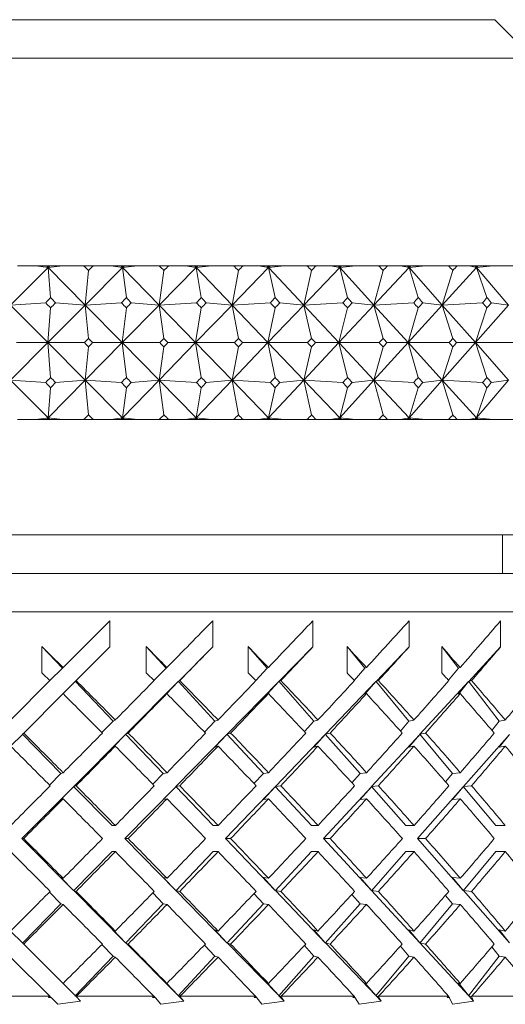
# Model space of a CAD drawing. Header units: inches. Extents: x 1.5 to 18.4, y 1.4 to 15.2.
# Tile 8 of 35: x 5.133 to 5.527, y 9.489 to 10.289. Entities that reach past the tile are written whole.
import ezdxf

# ---------------------------------------------------------------- set-up
doc = ezdxf.new("R2010")
doc.units = ezdxf.units.IN
doc.header["$MEASUREMENT"] = 0

msp = doc.modelspace()

# ---------------------------------------------------------------- linework, layer by layer
at = {"color": 7, "linetype": 'Continuous', "lineweight": 15}
for p, q in [((4.58122, 10.28882), (5.51872, 10.28882)), ((5.54997, 10.25757), (5.51872, 10.28882)), ((5.54997, 10.25757), (4.54997, 10.25757)), ((5.15577, 10.08735), (5.12526, 10.05681)), ((5.13076, 10.08882), (5.14563, 10.08882)), ((5.15577, 10.08735), (5.14563, 10.08882)), ((5.14563, 10.08882), (5.15432, 10.08882)), ((5.15432, 10.08882), (5.15577, 10.08735)), ((5.15432, 10.08882), (5.15588, 10.08882)), ((5.15577, 10.08735), (5.16761, 10.08882)), ((5.15724, 10.08882), (5.15577, 10.08735)), ((5.15588, 10.08882), (5.15577, 10.08735)), ((5.15774, 10.06297), (5.15577, 10.08735)), ((5.15577, 10.08735), (5.18587, 10.05681)), ((5.15588, 10.08882), (5.15724, 10.08882)), ((5.15724, 10.08882), (5.16761, 10.08882)), ((5.16761, 10.08882), (5.18464, 10.08882)), ((5.19256, 10.08882), (5.18464, 10.08882)), ((5.21623, 10.08735), (5.18587, 10.05681)), ((5.1886, 10.08502), (5.18587, 10.05681)), ((5.19256, 10.08882), (5.20667, 10.08882)), ((5.21623, 10.08735), (5.20667, 10.08882)), ((5.20667, 10.08882), (5.2148, 10.08882)), ((5.2148, 10.08882), (5.21623, 10.08735)), ((5.2148, 10.08882), (5.2164, 10.08882)), ((5.21623, 10.08735), (5.22846, 10.08882)), ((5.21769, 10.08882), (5.21623, 10.08735)), ((5.2164, 10.08882), (5.21623, 10.08735)), ((5.21932, 10.06297), (5.21623, 10.08735)), ((5.21623, 10.08735), (5.24593, 10.05681)), ((5.2164, 10.08882), (5.21769, 10.08882)), ((5.21769, 10.08882), (5.22846, 10.08882)), ((5.22846, 10.08882), (5.24596, 10.08882)), ((5.27603, 10.08735), (5.24593, 10.05681)), ((5.24988, 10.08502), (5.24593, 10.05681)), ((5.25379, 10.08882), (5.24596, 10.08882)), ((5.25379, 10.08882), (5.26709, 10.08882)), ((5.27603, 10.08735), (5.26709, 10.08882)), ((5.26709, 10.08882), (5.27462, 10.08882)), ((5.27462, 10.08882), (5.27603, 10.08735)), ((5.27462, 10.08882), (5.27626, 10.08882)), ((5.27603, 10.08735), (5.2886, 10.08882)), ((5.27748, 10.08882), (5.27603, 10.08735)), ((5.27626, 10.08882), (5.27603, 10.08735)), ((5.28023, 10.06297), (5.27603, 10.08735)), ((5.27603, 10.08735), (5.30523, 10.05681)), ((5.27626, 10.08882), (5.27748, 10.08882)), ((5.27748, 10.08882), (5.2886, 10.08882)), ((5.2886, 10.08882), (5.3065, 10.08882)), ((5.33494, 10.08735), (5.30523, 10.05681)), ((5.31036, 10.08502), (5.30523, 10.05681)), ((5.31422, 10.08882), (5.3065, 10.08882)), ((5.31422, 10.08882), (5.32666, 10.08882)), ((5.33494, 10.08735), (5.32666, 10.08882)), ((5.32666, 10.08882), (5.33356, 10.08882)), ((5.33356, 10.08882), (5.33494, 10.08735)), ((5.33356, 10.08882), (5.33523, 10.08882)), ((5.33494, 10.08735), (5.3478, 10.08882)), ((5.33637, 10.08882), (5.33494, 10.08735)), ((5.33523, 10.08882), (5.33494, 10.08735)), ((5.34024, 10.06297), (5.33494, 10.08735)), ((5.33494, 10.08735), (5.36352, 10.05681)), ((5.33523, 10.08882), (5.33637, 10.08882)), ((5.33637, 10.08882), (5.3478, 10.08882)), ((5.3478, 10.08882), (5.36603, 10.08882)), ((5.39272, 10.08735), (5.36352, 10.05681)), ((5.36982, 10.08502), (5.36352, 10.05681)), ((5.37361, 10.08882), (5.36603, 10.08882)), ((5.37361, 10.08882), (5.38513, 10.08882)), ((5.39272, 10.08735), (5.38513, 10.08882)), ((5.38513, 10.08882), (5.39138, 10.08882)), ((5.39138, 10.08882), (5.39272, 10.08735)), ((5.39138, 10.08882), (5.39307, 10.08882)), ((5.39272, 10.08735), (5.40582, 10.08882)), ((5.39413, 10.08882), (5.39272, 10.08735)), ((5.39307, 10.08882), (5.39272, 10.08735)), ((5.39909, 10.06297), (5.39272, 10.08735)), ((5.39272, 10.08735), (5.42057, 10.05681)), ((5.39307, 10.08882), (5.39413, 10.08882)), ((5.39413, 10.08882), (5.40582, 10.08882)), ((5.40582, 10.08882), (5.42432, 10.08882)), ((5.44915, 10.08735), (5.42057, 10.05681)), ((5.42802, 10.08502), (5.42057, 10.05681)), ((5.43172, 10.08882), (5.42432, 10.08882)), ((5.43172, 10.08882), (5.44228, 10.08882)), ((5.44915, 10.08735), (5.44228, 10.08882)), ((5.44228, 10.08882), (5.44785, 10.08882)), ((5.44785, 10.08882), (5.44915, 10.08735)), ((5.44785, 10.08882), (5.44956, 10.08882)), ((5.44915, 10.08735), (5.46244, 10.08882)), ((5.45053, 10.08882), (5.44915, 10.08735)), ((5.44956, 10.08882), (5.44915, 10.08735)), ((5.45657, 10.06297), (5.44915, 10.08735)), ((5.44915, 10.08735), (5.47615, 10.05681)), ((5.44956, 10.08882), (5.45053, 10.08882)), ((5.45053, 10.08882), (5.46244, 10.08882)), ((5.46244, 10.08882), (5.48113, 10.08882)), ((5.504, 10.08735), (5.47615, 10.05681)), ((5.48473, 10.08502), (5.47615, 10.05681)), ((5.48832, 10.08882), (5.48113, 10.08882)), ((5.48832, 10.08882), (5.49788, 10.08882)), ((5.504, 10.08735), (5.49788, 10.08882)), ((5.49788, 10.08882), (5.50275, 10.08882)), ((5.50275, 10.08882), (5.504, 10.08735)), ((5.50275, 10.08882), (5.50447, 10.08882)), ((5.504, 10.08735), (5.51743, 10.08882)), ((5.50535, 10.08882), (5.504, 10.08735)), ((5.50447, 10.08882), (5.504, 10.08735)), ((5.51245, 10.06297), (5.504, 10.08735)), ((5.504, 10.08735), (5.53006, 10.05681)), ((5.50447, 10.08882), (5.50535, 10.08882)), ((5.50535, 10.08882), (5.51743, 10.08882)), ((5.51743, 10.08882), (5.53624, 10.08882)), ((5.12526, 10.05681), (5.15375, 10.05861)), ((5.12526, 10.05681), (5.15556, 10.02632)), ((5.18587, 10.05681), (5.15556, 10.02632)), ((5.15556, 10.02632), (5.15774, 10.05461)), ((5.18587, 10.05681), (5.16173, 10.05861)), ((5.18587, 10.05681), (5.21536, 10.05861)), ((5.1886, 10.02983), (5.18587, 10.05681)), ((5.18587, 10.05681), (5.2159, 10.02632)), ((5.24593, 10.05681), (5.2159, 10.02632)), ((5.2159, 10.02632), (5.21932, 10.05461)), ((5.24593, 10.05681), (5.22328, 10.05861)), ((5.24593, 10.05681), (5.27633, 10.05861)), ((5.24988, 10.02983), (5.24593, 10.05681)), ((5.24593, 10.05681), (5.27558, 10.02632)), ((5.30523, 10.05681), (5.27558, 10.02632)), ((5.27558, 10.02632), (5.28023, 10.05461)), ((5.30523, 10.05681), (5.28414, 10.05861)), ((5.30523, 10.05681), (5.3364, 10.05861)), ((5.31036, 10.02983), (5.30523, 10.05681)), ((5.30523, 10.05681), (5.33437, 10.02632)), ((5.36352, 10.05681), (5.33437, 10.02632)), ((5.33437, 10.02632), (5.34024, 10.05461)), ((5.36352, 10.05681), (5.34407, 10.05861)), ((5.36352, 10.05681), (5.39533, 10.05861)), ((5.36982, 10.02983), (5.36352, 10.05681)), ((5.36352, 10.05681), (5.39204, 10.02632)), ((5.42057, 10.05681), (5.39204, 10.02632)), ((5.39204, 10.02632), (5.39909, 10.05461)), ((5.42057, 10.05681), (5.40285, 10.05861)), ((5.42057, 10.05681), (5.45291, 10.05861)), ((5.42802, 10.02983), (5.42057, 10.05681)), ((5.42057, 10.05681), (5.44836, 10.02632)), ((5.47615, 10.05681), (5.44836, 10.02632)), ((5.44836, 10.02632), (5.45657, 10.05461)), ((5.47615, 10.05681), (5.46023, 10.05861)), ((5.47615, 10.05681), (5.5089, 10.05861)), ((5.48473, 10.02983), (5.47615, 10.05681)), ((5.47615, 10.05681), (5.50311, 10.02632)), ((5.53006, 10.05681), (5.50311, 10.02632)), ((5.50311, 10.02632), (5.51245, 10.05461)), ((5.53006, 10.05681), (5.516, 10.05861)), ((5.12526, 9.99584), (5.15556, 10.02632)), ((5.15556, 10.02632), (5.13013, 10.02632)), ((5.15556, 10.02632), (5.15774, 9.99804)), ((5.18587, 9.99584), (5.15556, 10.02632)), ((5.15556, 10.02632), (5.18527, 10.02632)), ((5.18587, 9.99584), (5.2159, 10.02632)), ((5.18587, 9.99584), (5.1886, 10.02282)), ((5.2159, 10.02632), (5.19193, 10.02632)), ((5.2159, 10.02632), (5.21932, 9.99804)), ((5.24593, 9.99584), (5.2159, 10.02632)), ((5.2159, 10.02632), (5.24658, 10.02632)), ((5.24593, 9.99584), (5.27558, 10.02632)), ((5.24593, 9.99584), (5.24988, 10.02282)), ((5.27558, 10.02632), (5.25317, 10.02632)), ((5.27558, 10.02632), (5.28023, 9.99804)), ((5.30523, 9.99584), (5.27558, 10.02632)), ((5.27558, 10.02632), (5.30712, 10.02632)), ((5.30523, 9.99584), (5.33437, 10.02632)), ((5.30523, 9.99584), (5.31036, 10.02282)), ((5.33437, 10.02632), (5.31361, 10.02632)), ((5.33437, 10.02632), (5.34024, 9.99804)), ((5.36352, 9.99584), (5.33437, 10.02632)), ((5.33437, 10.02632), (5.36664, 10.02632)), ((5.36352, 9.99584), (5.39204, 10.02632)), ((5.36352, 9.99584), (5.36982, 10.02282)), ((5.39204, 10.02632), (5.373, 10.02632)), ((5.39204, 10.02632), (5.39909, 9.99804)), ((5.42057, 9.99584), (5.39204, 10.02632)), ((5.39204, 10.02632), (5.42491, 10.02632)), ((5.42057, 9.99584), (5.44836, 10.02632)), ((5.42057, 9.99584), (5.42802, 10.02282)), ((5.44836, 10.02632), (5.43113, 10.02632)), ((5.44836, 10.02632), (5.45657, 9.99804)), ((5.47615, 9.99584), (5.44836, 10.02632)), ((5.44836, 10.02632), (5.4817, 10.02632)), ((5.47615, 9.99584), (5.50311, 10.02632)), ((5.47615, 9.99584), (5.48473, 10.02282)), ((5.50311, 10.02632), (5.48775, 10.02632)), ((5.50311, 10.02632), (5.51245, 9.99804)), ((5.53006, 9.99584), (5.50311, 10.02632)), ((5.50311, 10.02632), (5.53679, 10.02632)), ((5.15577, 9.9653), (5.12526, 9.99584)), ((5.15375, 9.99404), (5.12526, 9.99584)), ((5.15577, 9.9653), (5.18587, 9.99584)), ((5.16173, 9.99404), (5.18587, 9.99584)), ((5.18587, 9.99584), (5.1886, 9.96763)), ((5.21623, 9.9653), (5.18587, 9.99584)), ((5.21536, 9.99404), (5.18587, 9.99584)), ((5.21623, 9.9653), (5.24593, 9.99584)), ((5.22328, 9.99404), (5.24593, 9.99584)), ((5.24593, 9.99584), (5.24988, 9.96763)), ((5.27603, 9.9653), (5.24593, 9.99584)), ((5.27633, 9.99404), (5.24593, 9.99584)), ((5.27603, 9.9653), (5.30523, 9.99584)), ((5.28414, 9.99404), (5.30523, 9.99584)), ((5.30523, 9.99584), (5.31036, 9.96763)), ((5.33494, 9.9653), (5.30523, 9.99584)), ((5.3364, 9.99404), (5.30523, 9.99584)), ((5.33494, 9.9653), (5.36352, 9.99584)), ((5.34407, 9.99404), (5.36352, 9.99584)), ((5.36352, 9.99584), (5.36982, 9.96763)), ((5.39272, 9.9653), (5.36352, 9.99584)), ((5.39533, 9.99404), (5.36352, 9.99584)), ((5.39272, 9.9653), (5.42057, 9.99584)), ((5.40285, 9.99404), (5.42057, 9.99584)), ((5.42057, 9.99584), (5.42802, 9.96763)), ((5.44915, 9.9653), (5.42057, 9.99584)), ((5.45291, 9.99404), (5.42057, 9.99584)), ((5.44915, 9.9653), (5.47615, 9.99584)), ((5.46023, 9.99404), (5.47615, 9.99584)), ((5.47615, 9.99584), (5.48473, 9.96763)), ((5.504, 9.9653), (5.47615, 9.99584)), ((5.5089, 9.99404), (5.47615, 9.99584)), ((5.504, 9.9653), (5.53006, 9.99584)), ((5.516, 9.99404), (5.53006, 9.99584)), ((5.15577, 9.9653), (5.15774, 9.98968)), ((5.21623, 9.9653), (5.21932, 9.98968)), ((5.27603, 9.9653), (5.28023, 9.98968)), ((5.33494, 9.9653), (5.34024, 9.98968)), ((5.39272, 9.9653), (5.39909, 9.98968)), ((5.44915, 9.9653), (5.45657, 9.98968)), ((5.504, 9.9653), (5.51245, 9.98968)), ((5.13076, 9.96382), (5.14563, 9.96382)), ((5.14563, 9.96382), (5.15577, 9.9653)), ((5.14563, 9.96382), (5.15432, 9.96382)), ((5.15432, 9.96382), (5.15577, 9.9653)), ((5.15432, 9.96382), (5.15588, 9.96382)), ((5.16761, 9.96382), (5.15577, 9.9653)), ((5.15724, 9.96382), (5.15577, 9.9653)), ((5.15577, 9.9653), (5.15588, 9.96382)), ((5.15588, 9.96382), (5.15724, 9.96382)), ((5.15724, 9.96382), (5.16761, 9.96382)), ((5.16761, 9.96382), (5.18464, 9.96382)), ((5.19256, 9.96382), (5.18464, 9.96382)), ((5.19256, 9.96382), (5.20667, 9.96382)), ((5.20667, 9.96382), (5.21623, 9.9653)), ((5.20667, 9.96382), (5.2148, 9.96382)), ((5.2148, 9.96382), (5.21623, 9.9653)), ((5.2148, 9.96382), (5.2164, 9.96382)), ((5.22846, 9.96382), (5.21623, 9.9653)), ((5.21769, 9.96382), (5.21623, 9.9653)), ((5.21623, 9.9653), (5.2164, 9.96382)), ((5.2164, 9.96382), (5.21769, 9.96382)), ((5.21769, 9.96382), (5.22846, 9.96382)), ((5.22846, 9.96382), (5.24596, 9.96382)), ((5.25379, 9.96382), (5.24596, 9.96382)), ((5.25379, 9.96382), (5.26709, 9.96382)), ((5.26709, 9.96382), (5.27603, 9.9653)), ((5.26709, 9.96382), (5.27462, 9.96382)), ((5.27462, 9.96382), (5.27603, 9.9653)), ((5.27462, 9.96382), (5.27626, 9.96382)), ((5.2886, 9.96382), (5.27603, 9.9653)), ((5.27748, 9.96382), (5.27603, 9.9653)), ((5.27603, 9.9653), (5.27626, 9.96382)), ((5.27626, 9.96382), (5.27748, 9.96382)), ((5.27748, 9.96382), (5.2886, 9.96382)), ((5.2886, 9.96382), (5.3065, 9.96382)), ((5.31422, 9.96382), (5.3065, 9.96382)), ((5.31422, 9.96382), (5.32666, 9.96382)), ((5.32666, 9.96382), (5.33494, 9.9653)), ((5.32666, 9.96382), (5.33356, 9.96382)), ((5.33356, 9.96382), (5.33494, 9.9653)), ((5.33356, 9.96382), (5.33523, 9.96382)), ((5.3478, 9.96382), (5.33494, 9.9653)), ((5.33637, 9.96382), (5.33494, 9.9653)), ((5.33494, 9.9653), (5.33523, 9.96382)), ((5.33523, 9.96382), (5.33637, 9.96382)), ((5.33637, 9.96382), (5.3478, 9.96382)), ((5.3478, 9.96382), (5.36603, 9.96382)), ((5.37361, 9.96382), (5.36603, 9.96382)), ((5.37361, 9.96382), (5.38513, 9.96382)), ((5.38513, 9.96382), (5.39272, 9.9653)), ((5.38513, 9.96382), (5.39138, 9.96382)), ((5.39138, 9.96382), (5.39272, 9.9653)), ((5.39138, 9.96382), (5.39307, 9.96382)), ((5.40582, 9.96382), (5.39272, 9.9653)), ((5.39413, 9.96382), (5.39272, 9.9653)), ((5.39272, 9.9653), (5.39307, 9.96382)), ((5.39307, 9.96382), (5.39413, 9.96382)), ((5.39413, 9.96382), (5.40582, 9.96382)), ((5.40582, 9.96382), (5.42432, 9.96382)), ((5.43172, 9.96382), (5.42432, 9.96382)), ((5.43172, 9.96382), (5.44228, 9.96382)), ((5.44228, 9.96382), (5.44915, 9.9653)), ((5.44228, 9.96382), (5.44785, 9.96382)), ((5.44785, 9.96382), (5.44915, 9.9653)), ((5.44785, 9.96382), (5.44956, 9.96382)), ((5.46244, 9.96382), (5.44915, 9.9653)), ((5.45053, 9.96382), (5.44915, 9.9653)), ((5.44915, 9.9653), (5.44956, 9.96382)), ((5.44956, 9.96382), (5.45053, 9.96382)), ((5.45053, 9.96382), (5.46244, 9.96382)), ((5.46244, 9.96382), (5.48113, 9.96382)), ((5.48832, 9.96382), (5.48113, 9.96382)), ((5.48832, 9.96382), (5.49788, 9.96382)), ((5.49788, 9.96382), (5.504, 9.9653)), ((5.49788, 9.96382), (5.50275, 9.96382)), ((5.50275, 9.96382), (5.504, 9.9653)), ((5.50275, 9.96382), (5.50447, 9.96382)), ((5.51743, 9.96382), (5.504, 9.9653)), ((5.50535, 9.96382), (5.504, 9.9653)), ((5.504, 9.9653), (5.50447, 9.96382)), ((5.50447, 9.96382), (5.50535, 9.96382)), ((5.50535, 9.96382), (5.51743, 9.96382)), ((5.51743, 9.96382), (5.53624, 9.96382)), ((4.54997, 9.87007), (5.54997, 9.87007)), ((5.52497, 9.83882), (5.52497, 9.87007)), ((4.20622, 9.83882), (5.89372, 9.83882)), ((5.92497, 9.80757), (4.17497, 9.80757)), ((5.20587, 9.80024), (5.16787, 9.76225)), ((5.20587, 9.80024), (5.20587, 9.77903)), ((5.28951, 9.80024), (5.28951, 9.77903)), ((5.37085, 9.80024), (5.37085, 9.77903)), ((5.44909, 9.80024), (5.44909, 9.77903)), ((5.5235, 9.80024), (5.5235, 9.77903)), ((5.15072, 9.75807), (5.15072, 9.77928)), ((5.15072, 9.77928), (5.16744, 9.76181)), ((5.17849, 9.75165), (5.20587, 9.77903)), ((5.23543, 9.75807), (5.23543, 9.77928)), ((5.23543, 9.77928), (5.25157, 9.76181)), ((5.28951, 9.77903), (5.2616, 9.75098)), ((5.31836, 9.75807), (5.31836, 9.77928)), ((5.31836, 9.77928), (5.33376, 9.76181)), ((5.37085, 9.77903), (5.34334, 9.75098)), ((5.3987, 9.75807), (5.3987, 9.77928)), ((5.3987, 9.77928), (5.41322, 9.76181)), ((5.44909, 9.77903), (5.42225, 9.75098)), ((5.47568, 9.75807), (5.47568, 9.77928)), ((5.47568, 9.77928), (5.48918, 9.76181)), ((5.5235, 9.77903), (5.49758, 9.75098)), ((5.16744, 9.76181), (5.15724, 9.75161)), ((5.16744, 9.76181), (5.16787, 9.76225)), ((5.25157, 9.76181), (5.24178, 9.75167)), ((5.25157, 9.76181), (5.25229, 9.76225)), ((5.33376, 9.76181), (5.32447, 9.75173)), ((5.33376, 9.76181), (5.33476, 9.76225)), ((5.41322, 9.76181), (5.40452, 9.7518)), ((5.41322, 9.76181), (5.41448, 9.76225)), ((5.48918, 9.76181), (5.48116, 9.75188)), ((5.48918, 9.76181), (5.49069, 9.76225)), ((5.15724, 9.75161), (5.12525, 9.71962)), ((5.16787, 9.74103), (5.17769, 9.75085)), ((5.17769, 9.7511), (5.20863, 9.71877)), ((5.17769, 9.7511), (5.17782, 9.75098)), ((5.17769, 9.7511), (5.17769, 9.75085)), ((5.17849, 9.75165), (5.17782, 9.75098)), ((5.26147, 9.75085), (5.21889, 9.70806)), ((5.25157, 9.7406), (5.26147, 9.75085)), ((5.26147, 9.7511), (5.2616, 9.75098)), ((5.26147, 9.7511), (5.26147, 9.75085)), ((5.26147, 9.7511), (5.29134, 9.71877)), ((5.26271, 9.75165), (5.2616, 9.75098)), ((5.34321, 9.75085), (5.30124, 9.70806)), ((5.33376, 9.7406), (5.34321, 9.75085)), ((5.34321, 9.7511), (5.34334, 9.75098)), ((5.34321, 9.7511), (5.34321, 9.75085)), ((5.34321, 9.7511), (5.37173, 9.71877)), ((5.34487, 9.75165), (5.34334, 9.75098)), ((5.42213, 9.75085), (5.38118, 9.70806)), ((5.41322, 9.7406), (5.42213, 9.75085)), ((5.42213, 9.7511), (5.42225, 9.75098)), ((5.42213, 9.7511), (5.42213, 9.75085)), ((5.42213, 9.7511), (5.44901, 9.71877)), ((5.4242, 9.75165), (5.42225, 9.75098)), ((5.49746, 9.75085), (5.45793, 9.70806)), ((5.48918, 9.7406), (5.49746, 9.75085)), ((5.49746, 9.7511), (5.49758, 9.75098)), ((5.49746, 9.7511), (5.49746, 9.75085)), ((5.49746, 9.7511), (5.52245, 9.71877)), ((5.49992, 9.75165), (5.49758, 9.75098)), ((5.13587, 9.70902), (5.16787, 9.74103)), ((5.25157, 9.7406), (5.25229, 9.74103)), ((5.33376, 9.7406), (5.33476, 9.74103)), ((5.41322, 9.7406), (5.41448, 9.74103)), ((5.48918, 9.7406), (5.49069, 9.74103)), ((5.20863, 9.71877), (5.19947, 9.70938)), ((5.20863, 9.71877), (5.21034, 9.71962)), ((5.29134, 9.71877), (5.28287, 9.70977)), ((5.29134, 9.71877), (5.29388, 9.71962)), ((5.37173, 9.71877), (5.36402, 9.7102)), ((5.37173, 9.71877), (5.37507, 9.71962)), ((5.44901, 9.71877), (5.44214, 9.71066)), ((5.44901, 9.71877), (5.45313, 9.71962)), ((5.52245, 9.71877), (5.51648, 9.71118)), ((5.52245, 9.71877), (5.52731, 9.71962)), ((5.12525, 9.69841), (5.13478, 9.70793)), ((5.13478, 9.70819), (5.16616, 9.67619)), ((5.13478, 9.70819), (5.1349, 9.70806)), ((5.13478, 9.70819), (5.13478, 9.70793)), ((5.13587, 9.70902), (5.1349, 9.70806)), ((5.21876, 9.70793), (5.17659, 9.66556)), ((5.20863, 9.69756), (5.21876, 9.70793)), ((5.21876, 9.70819), (5.21889, 9.70806)), ((5.21876, 9.70819), (5.21876, 9.70793)), ((5.21876, 9.70819), (5.24938, 9.67619)), ((5.2208, 9.70902), (5.21889, 9.70806)), ((5.30112, 9.70793), (5.25956, 9.66556)), ((5.29134, 9.69756), (5.30112, 9.70793)), ((5.30112, 9.70819), (5.30124, 9.70806)), ((5.30112, 9.70819), (5.30112, 9.70793)), ((5.30112, 9.70819), (5.33068, 9.67619)), ((5.30409, 9.70902), (5.30124, 9.70806)), ((5.38106, 9.70793), (5.34051, 9.66556)), ((5.37173, 9.69756), (5.38106, 9.70793)), ((5.38106, 9.70819), (5.38118, 9.70806)), ((5.38106, 9.70819), (5.38106, 9.70793)), ((5.38106, 9.70819), (5.40928, 9.67619)), ((5.38494, 9.70902), (5.38118, 9.70806)), ((5.45781, 9.70793), (5.41866, 9.66556)), ((5.44901, 9.69756), (5.45781, 9.70793)), ((5.45781, 9.70819), (5.45793, 9.70806)), ((5.45781, 9.70819), (5.45781, 9.70793)), ((5.45781, 9.70819), (5.48442, 9.67619)), ((5.46256, 9.70902), (5.45793, 9.70806)), ((5.53063, 9.70793), (5.49326, 9.66556)), ((5.52245, 9.69756), (5.53063, 9.70793)), ((5.20863, 9.69756), (5.21034, 9.69841)), ((5.29134, 9.69756), (5.29388, 9.69841)), ((5.37173, 9.69756), (5.37507, 9.69841)), ((5.44901, 9.69756), (5.45313, 9.69841)), ((5.52245, 9.69756), (5.52731, 9.69841)), ((5.16616, 9.67619), (5.15687, 9.66676)), ((5.16616, 9.67619), (5.16797, 9.6768)), ((5.24938, 9.67619), (5.24089, 9.66736)), ((5.24938, 9.67619), (5.25239, 9.6768)), ((5.33068, 9.67619), (5.32307, 9.66799)), ((5.33068, 9.67619), (5.33485, 9.6768)), ((5.40928, 9.67619), (5.40261, 9.66867)), ((5.40928, 9.67619), (5.41457, 9.6768)), ((5.48442, 9.67619), (5.47875, 9.66941)), ((5.48442, 9.67619), (5.49078, 9.6768)), ((5.17646, 9.66543), (5.13449, 9.62326)), ((5.16616, 9.65498), (5.17646, 9.66543)), ((5.17646, 9.66568), (5.20767, 9.63387)), ((5.17646, 9.66568), (5.17659, 9.66556)), ((5.17646, 9.66568), (5.17646, 9.66543)), ((5.17849, 9.66619), (5.17659, 9.66556)), ((5.25943, 9.66543), (5.21807, 9.62326)), ((5.24938, 9.65498), (5.25943, 9.66543)), ((5.25943, 9.66568), (5.25956, 9.66556)), ((5.25943, 9.66568), (5.25943, 9.66543)), ((5.25943, 9.66568), (5.28988, 9.63387)), ((5.2627, 9.66619), (5.25956, 9.66556)), ((5.34039, 9.66543), (5.30003, 9.62326)), ((5.33068, 9.65498), (5.34039, 9.66543)), ((5.34039, 9.66568), (5.34051, 9.66556)), ((5.34039, 9.66568), (5.34039, 9.66543)), ((5.34039, 9.66568), (5.36978, 9.63387)), ((5.34487, 9.66619), (5.34051, 9.66556)), ((5.41854, 9.66543), (5.37958, 9.62326)), ((5.40928, 9.65498), (5.41854, 9.66543)), ((5.41854, 9.66568), (5.41866, 9.66556)), ((5.41854, 9.66568), (5.41854, 9.66543)), ((5.41854, 9.66568), (5.4466, 9.63387)), ((5.4242, 9.66619), (5.41866, 9.66556)), ((5.49315, 9.66543), (5.45596, 9.62326)), ((5.48442, 9.65498), (5.49315, 9.66543)), ((5.49315, 9.66568), (5.49326, 9.66556)), ((5.49315, 9.66568), (5.49315, 9.66543)), ((5.49315, 9.66568), (5.51961, 9.63387)), ((5.49992, 9.66619), (5.49326, 9.66556)), ((5.16616, 9.65498), (5.16797, 9.65558)), ((5.24938, 9.65498), (5.25239, 9.65558)), ((5.33068, 9.65498), (5.33485, 9.65558)), ((5.40928, 9.65498), (5.41457, 9.65558)), ((5.48442, 9.65498), (5.49078, 9.65558)), ((5.20767, 9.63387), (5.21039, 9.63387)), ((5.28988, 9.63387), (5.29393, 9.63387)), ((5.36978, 9.63387), (5.37512, 9.63387)), ((5.4466, 9.63387), (5.45317, 9.63387)), ((5.51961, 9.63387), (5.52735, 9.63387)), ((5.13449, 9.62326), (5.13586, 9.62326)), ((5.13449, 9.62326), (5.17646, 9.58109)), ((5.21807, 9.62326), (5.25943, 9.58109)), ((5.21807, 9.62326), (5.2208, 9.62326)), ((5.30003, 9.62326), (5.34039, 9.58109)), ((5.30003, 9.62326), (5.30409, 9.62326)), ((5.37958, 9.62326), (5.41854, 9.58109)), ((5.37958, 9.62326), (5.38494, 9.62326)), ((5.45596, 9.62326), (5.49315, 9.58109)), ((5.45596, 9.62326), (5.46256, 9.62326)), ((5.20767, 9.61265), (5.17646, 9.58084)), ((5.20767, 9.61265), (5.21039, 9.61265)), ((5.28988, 9.61265), (5.25943, 9.58084)), ((5.28988, 9.61265), (5.29393, 9.61265)), ((5.36978, 9.61265), (5.34039, 9.58084)), ((5.36978, 9.61265), (5.37512, 9.61265)), ((5.4466, 9.61265), (5.41854, 9.58084)), ((5.4466, 9.61265), (5.45317, 9.61265)), ((5.51961, 9.61265), (5.49315, 9.58084)), ((5.51961, 9.61265), (5.52735, 9.61265)), ((5.16797, 9.59094), (5.16616, 9.59154)), ((5.17646, 9.58109), (5.16616, 9.59154)), ((5.25239, 9.59094), (5.24938, 9.59154)), ((5.25943, 9.58109), (5.24938, 9.59154)), ((5.33485, 9.59094), (5.33068, 9.59154)), ((5.34039, 9.58109), (5.33068, 9.59154)), ((5.41457, 9.59094), (5.40928, 9.59154)), ((5.41854, 9.58109), (5.40928, 9.59154)), ((5.49078, 9.59094), (5.48442, 9.59154)), ((5.49315, 9.58109), (5.48442, 9.59154)), ((5.15687, 9.57976), (5.16616, 9.57033)), ((5.17646, 9.58109), (5.17646, 9.58084)), ((5.17659, 9.58096), (5.17646, 9.58084)), ((5.17659, 9.58096), (5.17849, 9.58033)), ((5.17659, 9.58096), (5.21876, 9.53858)), ((5.25943, 9.58109), (5.25943, 9.58084)), ((5.25956, 9.58096), (5.25943, 9.58084)), ((5.25956, 9.58096), (5.30112, 9.53858)), ((5.25956, 9.58096), (5.2627, 9.58033)), ((5.34039, 9.58109), (5.34039, 9.58084)), ((5.34051, 9.58096), (5.34039, 9.58084)), ((5.34051, 9.58096), (5.38106, 9.53858)), ((5.34051, 9.58096), (5.34487, 9.58033)), ((5.41854, 9.58109), (5.41854, 9.58084)), ((5.41866, 9.58096), (5.41854, 9.58084)), ((5.41866, 9.58096), (5.45781, 9.53858)), ((5.41866, 9.58096), (5.4242, 9.58033)), ((5.49315, 9.58109), (5.49315, 9.58084)), ((5.49326, 9.58096), (5.49315, 9.58084)), ((5.49326, 9.58096), (5.53063, 9.53858)), ((5.49326, 9.58096), (5.49992, 9.58033)), ((5.24089, 9.57916), (5.24938, 9.57033)), ((5.32307, 9.57853), (5.33068, 9.57033)), ((5.40261, 9.57785), (5.40928, 9.57033)), ((5.47875, 9.57711), (5.48442, 9.57033)), ((5.16616, 9.57033), (5.13478, 9.53833)), ((5.16797, 9.56972), (5.16616, 9.57033)), ((5.24938, 9.57033), (5.21876, 9.53833)), ((5.25239, 9.56972), (5.24938, 9.57033)), ((5.33068, 9.57033), (5.30112, 9.53833)), ((5.33485, 9.56972), (5.33068, 9.57033)), ((5.40928, 9.57033), (5.38106, 9.53833)), ((5.41457, 9.56972), (5.40928, 9.57033)), ((5.48442, 9.57033), (5.45781, 9.53833)), ((5.49078, 9.56972), (5.48442, 9.57033)), ((5.13478, 9.53858), (5.12525, 9.54811)), ((5.21034, 9.54811), (5.20863, 9.54896)), ((5.21876, 9.53858), (5.20863, 9.54896)), ((5.29388, 9.54811), (5.29134, 9.54896)), ((5.30112, 9.53858), (5.29134, 9.54896)), ((5.37507, 9.54811), (5.37173, 9.54896)), ((5.38106, 9.53858), (5.37173, 9.54896)), ((5.45313, 9.54811), (5.44901, 9.54896)), ((5.45781, 9.53858), (5.44901, 9.54896)), ((5.52731, 9.54811), (5.52245, 9.54896)), ((5.53063, 9.53858), (5.52245, 9.54896)), ((5.13478, 9.53858), (5.13478, 9.53833)), ((5.1349, 9.53846), (5.13478, 9.53833)), ((5.1349, 9.53846), (5.13587, 9.53749)), ((5.16787, 9.50549), (5.13587, 9.53749)), ((5.19947, 9.53714), (5.20863, 9.52775)), ((5.21876, 9.53858), (5.21876, 9.53833)), ((5.21889, 9.53846), (5.21876, 9.53833)), ((5.21889, 9.53846), (5.26147, 9.49567)), ((5.21889, 9.53846), (5.2208, 9.53749)), ((5.28287, 9.53674), (5.29134, 9.52775)), ((5.30112, 9.53858), (5.30112, 9.53833)), ((5.30124, 9.53846), (5.30112, 9.53833)), ((5.30124, 9.53846), (5.34321, 9.49567)), ((5.30124, 9.53846), (5.30409, 9.53749)), ((5.36402, 9.53632), (5.37173, 9.52775)), ((5.38106, 9.53858), (5.38106, 9.53833)), ((5.38118, 9.53846), (5.38106, 9.53833)), ((5.38118, 9.53846), (5.42213, 9.49567)), ((5.38118, 9.53846), (5.38494, 9.53749)), ((5.44214, 9.53586), (5.44901, 9.52775)), ((5.45781, 9.53858), (5.45781, 9.53833)), ((5.45793, 9.53846), (5.45781, 9.53833)), ((5.45793, 9.53846), (5.49746, 9.49567)), ((5.45793, 9.53846), (5.46256, 9.53749)), ((5.51648, 9.53534), (5.52245, 9.52775)), ((5.12525, 9.52689), (5.15707, 9.49507)), ((5.20863, 9.52775), (5.17769, 9.49542)), ((5.21034, 9.52689), (5.20863, 9.52775)), ((5.29134, 9.52775), (5.26147, 9.49542)), ((5.29388, 9.52689), (5.29134, 9.52775)), ((5.37173, 9.52775), (5.34321, 9.49542)), ((5.37507, 9.52689), (5.37173, 9.52775)), ((5.44901, 9.52775), (5.42213, 9.49542)), ((5.45313, 9.52689), (5.44901, 9.52775)), ((5.52245, 9.52775), (5.49746, 9.49542)), ((5.52731, 9.52689), (5.52245, 9.52775)), ((5.17769, 9.49567), (5.16787, 9.50549)), ((5.25229, 9.50549), (5.25157, 9.50592)), ((5.26147, 9.49567), (5.25157, 9.50592)), ((5.33476, 9.50549), (5.33376, 9.50592)), ((5.34321, 9.49567), (5.33376, 9.50592)), ((5.41448, 9.50549), (5.41322, 9.50592)), ((5.42213, 9.49567), (5.41322, 9.50592)), ((5.49069, 9.50549), (5.48918, 9.50592)), ((5.49746, 9.49567), (5.48918, 9.50592)), ((5.09324, 9.49507), (5.15707, 9.49507)), ((5.15612, 9.49409), (5.15722, 9.49493)), ((5.15612, 9.49409), (5.15848, 9.49367)), ((5.15722, 9.49493), (5.15707, 9.49507)), ((5.15724, 9.49491), (5.15848, 9.49367)), ((5.16361, 9.48854), (5.15848, 9.49367)), ((5.17769, 9.49567), (5.17769, 9.49542)), ((5.17782, 9.49554), (5.17769, 9.49542)), ((5.17782, 9.49554), (5.17846, 9.4949)), ((5.17869, 9.49507), (5.17846, 9.4949)), ((5.17846, 9.4949), (5.18219, 9.49117)), ((5.17869, 9.49507), (5.24168, 9.49507)), ((5.24064, 9.49409), (5.2418, 9.49493)), ((5.24064, 9.49409), (5.24292, 9.49367)), ((5.24156, 9.49508), (5.24292, 9.49367)), ((5.2418, 9.49493), (5.24168, 9.49507)), ((5.24745, 9.48854), (5.24292, 9.49367)), ((5.26147, 9.49567), (5.26147, 9.49542)), ((5.2616, 9.49554), (5.26147, 9.49542)), ((5.2616, 9.49554), (5.26595, 9.49117)), ((5.2616, 9.49554), (5.26266, 9.4949)), ((5.26291, 9.49507), (5.26266, 9.4949)), ((5.26266, 9.4949), (5.26595, 9.49117)), ((5.26291, 9.49507), (5.32443, 9.49507)), ((5.32333, 9.49409), (5.32454, 9.49493)), ((5.32333, 9.49409), (5.3255, 9.49367)), ((5.3242, 9.49508), (5.3255, 9.49367)), ((5.32454, 9.49493), (5.32443, 9.49507)), ((5.3294, 9.48854), (5.3255, 9.49367)), ((5.34321, 9.49567), (5.34321, 9.49542)), ((5.34334, 9.49554), (5.34321, 9.49542)), ((5.34334, 9.49554), (5.34762, 9.49117)), ((5.34334, 9.49554), (5.34481, 9.4949)), ((5.34507, 9.49507), (5.34481, 9.4949)), ((5.34481, 9.4949), (5.34762, 9.49117)), ((5.34507, 9.49507), (5.40455, 9.49507)), ((5.40338, 9.49409), (5.40464, 9.49493)), ((5.40338, 9.49409), (5.40543, 9.49367)), ((5.40421, 9.49508), (5.40543, 9.49367)), ((5.40464, 9.49493), (5.40455, 9.49507)), ((5.40865, 9.48854), (5.40543, 9.49367)), ((5.42213, 9.49567), (5.42213, 9.49542)), ((5.42225, 9.49554), (5.42213, 9.49542)), ((5.42225, 9.49554), (5.42643, 9.49117)), ((5.42225, 9.49554), (5.42412, 9.4949)), ((5.42439, 9.49507), (5.42412, 9.4949)), ((5.42412, 9.4949), (5.42643, 9.49117)), ((5.42439, 9.49507), (5.48125, 9.49507)), ((5.48004, 9.49409), (5.48132, 9.49493)), ((5.48004, 9.49409), (5.48194, 9.49367)), ((5.4808, 9.49508), (5.48194, 9.49367)), ((5.48132, 9.49493), (5.48125, 9.49507)), ((5.48445, 9.48854), (5.48194, 9.49367)), ((5.49746, 9.49567), (5.49746, 9.49542)), ((5.49758, 9.49554), (5.49746, 9.49542)), ((5.49758, 9.49554), (5.50162, 9.49117)), ((5.49758, 9.49554), (5.49983, 9.4949)), ((5.5001, 9.49507), (5.49983, 9.4949)), ((5.49983, 9.4949), (5.50162, 9.49117)), ((5.5001, 9.49507), (5.5538, 9.49507)), ((5.16361, 9.48854), (5.18219, 9.49117)), ((5.24745, 9.48854), (5.26595, 9.49117)), ((5.3294, 9.48854), (5.34762, 9.49117)), ((5.40865, 9.48854), (5.42643, 9.49117)), ((5.48445, 9.48854), (5.50162, 9.49117))]:
    msp.add_line(p, q, dxfattribs=at)
for centre, major_axis, ratio, start_param, end_param in [((5.04997, 8.65454), (-0.56043, 1.69332), 0.481952, 5.540946, 5.544988), ((5.04997, 8.65454), (0.76966, 1.69115), 0.368195, 0.746049, 0.750091), ((5.04997, 8.65454), (-0.49869, 1.69619), 0.5042, 5.551955, 5.555997), ((5.04997, 8.65454), (0.80416, 1.69264), 0.34114, 0.740698, 0.74474), ((5.04997, 8.65454), (-0.43061, 1.69979), 0.524442, 5.567036, 5.571078), ((5.04997, 8.65454), (0.835, 1.69459), 0.313855, 0.733458, 0.7375), ((5.04997, 8.65454), (-0.35606, 1.70383), 0.542163, 5.586303, 5.590345), ((5.04997, 8.65454), (0.86248, 1.69684), 0.286436, 0.724597, 0.728639), ((5.04997, 8.65454), (-0.27526, 1.70787), 0.556814, 5.609619, 5.613661), ((5.04997, 8.65454), (0.88683, 1.69928), 0.258951, 0.714351, 0.718393), ((5.04997, 8.65454), (-0.18894, 1.71137), 0.567851, 5.63651, 5.640552), ((5.04997, 8.65454), (0.90827, 1.7018), 0.23145, 0.702927, 0.706969), ((5.04997, 11.39811), (0.66636, 1.69026), 0.433167, 3.984986, 3.989042), ((5.04997, 11.39811), (-0.80416, 1.69264), 0.34114, 2.302605, 2.306661), ((5.04997, 11.39811), (0.61616, 1.69133), 0.458148, 3.98123, 3.985286), ((5.04997, 11.39811), (-0.835, 1.69459), 0.313855, 2.309845, 2.313901), ((5.04997, 11.39811), (0.56043, 1.69332), 0.481952, 3.974024, 3.97808), ((5.04997, 11.39811), (-0.86248, 1.69684), 0.286436, 2.318706, 2.322762), ((5.04997, 11.39811), (0.49869, 1.69619), 0.5042, 3.963015, 3.967071), ((5.04997, 11.39811), (-0.88683, 1.69928), 0.258951, 2.328952, 2.333008), ((5.04997, 11.39811), (0.43061, 1.69979), 0.524442, 3.947933, 3.951989), ((5.04997, 11.39811), (-0.90827, 1.7018), 0.23145, 2.340376, 2.344432), ((5.04997, 11.39811), (0.35606, 1.70383), 0.542163, 3.928667, 3.932722), ((5.04997, 11.39811), (-0.92697, 1.70428), 0.203964, 2.352795, 2.356851), ((5.04997, 11.39811), (0.27526, 1.70787), 0.556814, 3.905351, 3.909407), ((5.04997, 11.39811), (-0.94305, 1.70663), 0.176515, 2.36605, 2.370106), ((5.04997, 8.65454), (-0.61616, 1.69133), 0.458148, 5.502323, 5.506379), ((5.04997, 8.65454), (0.76966, 1.69115), 0.368195, 0.777451, 0.781507), ((5.04997, 8.65454), (-0.56043, 1.69332), 0.481952, 5.50953, 5.513586), ((5.04997, 8.65454), (0.80416, 1.69264), 0.34114, 0.7721, 0.776156), ((5.04997, 8.65454), (-0.49869, 1.69619), 0.5042, 5.520539, 5.524595), ((5.04997, 8.65454), (0.835, 1.69459), 0.313855, 0.76486, 0.768916), ((5.04997, 8.65454), (-0.43061, 1.69979), 0.524442, 5.53562, 5.539676), ((5.04997, 8.65454), (0.86248, 1.69684), 0.286436, 0.755999, 0.760055), ((5.04997, 8.65454), (-0.35606, 1.70383), 0.542163, 5.554887, 5.558943), ((5.04997, 8.65454), (0.88683, 1.69928), 0.258951, 0.745753, 0.749809), ((5.04997, 8.65454), (-0.27526, 1.70787), 0.556814, 5.578203, 5.582259), ((5.04997, 8.65454), (0.90827, 1.7018), 0.23145, 0.734329, 0.738385), ((5.04997, 8.65454), (-0.18894, 1.71137), 0.567851, 5.605094, 5.60915), ((5.04997, 8.65454), (0.92697, 1.70428), 0.203964, 0.721909, 0.725965), ((5.04997, 11.39811), (0.61616, 1.69133), 0.458148, 3.950473, 3.95387), ((5.04997, 11.39811), (-0.80416, 1.69264), 0.34114, 2.334021, 2.337418), ((5.04997, 11.39811), (0.56043, 1.69332), 0.481952, 3.943267, 3.946664), ((5.04997, 11.39811), (-0.835, 1.69459), 0.313855, 2.341261, 2.344658), ((5.04997, 11.39811), (0.49869, 1.69619), 0.5042, 3.932258, 3.935655), ((5.04997, 11.39811), (-0.86248, 1.69684), 0.286436, 2.350122, 2.353519), ((5.04997, 11.39811), (0.43061, 1.69979), 0.524442, 3.917176, 3.920573), ((5.04997, 11.39811), (-0.88683, 1.69928), 0.258951, 2.360368, 2.363765), ((5.04997, 11.39811), (0.35606, 1.70383), 0.542163, 3.897909, 3.901306), ((5.04997, 11.39811), (-0.90827, 1.7018), 0.23145, 2.371792, 2.375189), ((5.04997, 11.39811), (0.27526, 1.70787), 0.556814, 3.874594, 3.877991), ((5.04997, 11.39811), (-0.92697, 1.70428), 0.203964, 2.384211, 2.387609), ((5.04997, 8.65454), (-0.61616, 1.69133), 0.458148, 5.470908, 5.474305), ((5.04997, 8.65454), (0.80416, 1.69264), 0.34114, 0.804174, 0.807572), ((5.04997, 8.65454), (-0.56043, 1.69332), 0.481952, 5.478114, 5.481511), ((5.04997, 8.65454), (0.835, 1.69459), 0.313855, 0.796934, 0.800332), ((5.04997, 8.65454), (-0.49869, 1.69619), 0.5042, 5.489123, 5.49252), ((5.04997, 8.65454), (0.86248, 1.69684), 0.286436, 0.788074, 0.791471), ((5.04997, 8.65454), (-0.43061, 1.69979), 0.524442, 5.504205, 5.507602), ((5.04997, 8.65454), (0.88683, 1.69928), 0.258951, 0.777828, 0.781225), ((5.04997, 8.65454), (-0.35606, 1.70383), 0.542163, 5.523471, 5.526869), ((5.04997, 8.65454), (0.90827, 1.7018), 0.23145, 0.766404, 0.769801), ((5.04997, 8.65454), (-0.27526, 1.70787), 0.556814, 5.546787, 5.550184), ((5.04997, 8.65454), (0.92697, 1.70428), 0.203964, 0.753984, 0.757381), ((5.04997, 11.39811), (0.61616, 1.69133), 0.458148, 3.918399, 3.922454), ((5.04997, 11.39811), (-0.76966, 1.69115), 0.368195, 2.360086, 2.364142), ((5.04997, 11.39811), (0.56043, 1.69332), 0.481952, 3.911192, 3.915248), ((5.04997, 11.39811), (-0.80416, 1.69264), 0.34114, 2.365437, 2.369493), ((5.04997, 11.39811), (0.49869, 1.69619), 0.5042, 3.900183, 3.904239), ((5.04997, 11.39811), (-0.835, 1.69459), 0.313855, 2.372677, 2.376733), ((5.04997, 11.39811), (0.43061, 1.69979), 0.524442, 3.885102, 3.889157), ((5.04997, 11.39811), (-0.86248, 1.69684), 0.286436, 2.381538, 2.385594), ((5.04997, 11.39811), (0.35606, 1.70383), 0.542163, 3.865835, 3.869891), ((5.04997, 11.39811), (-0.88683, 1.69928), 0.258951, 2.391784, 2.39584), ((5.04997, 11.39811), (0.27526, 1.70787), 0.556814, 3.842519, 3.846575), ((5.04997, 11.39811), (-0.90827, 1.7018), 0.23145, 2.403208, 2.407264), ((5.04997, 11.39811), (0.18894, 1.71137), 0.567851, 3.815628, 3.819684), ((5.04997, 11.39811), (-0.92697, 1.70428), 0.203964, 2.415627, 2.419683), ((5.04997, 8.65454), (-0.66636, 1.69026), 0.433167, 5.435736, 5.439792), ((5.04997, 8.65454), (0.80416, 1.69264), 0.34114, 0.834932, 0.838987), ((5.04997, 8.65454), (-0.61616, 1.69133), 0.458148, 5.439492, 5.443548), ((5.04997, 8.65454), (0.835, 1.69459), 0.313855, 0.827692, 0.831748), ((5.04997, 8.65454), (-0.56043, 1.69332), 0.481952, 5.446698, 5.450754), ((5.04997, 8.65454), (0.86248, 1.69684), 0.286436, 0.818831, 0.822887), ((5.04997, 8.65454), (-0.49869, 1.69619), 0.5042, 5.457707, 5.461763), ((5.04997, 8.65454), (0.88683, 1.69928), 0.258951, 0.808585, 0.812641), ((5.04997, 8.65454), (-0.43061, 1.69979), 0.524442, 5.472789, 5.476845), ((5.04997, 8.65454), (0.90827, 1.7018), 0.23145, 0.797161, 0.801217), ((5.04997, 8.65454), (-0.35606, 1.70383), 0.542163, 5.492056, 5.496111), ((5.04997, 8.65454), (0.92697, 1.70428), 0.203964, 0.784741, 0.788797), ((5.04997, 8.65454), (-0.27526, 1.70787), 0.556814, 5.515371, 5.519427), ((5.04997, 8.65454), (0.94305, 1.70663), 0.176515, 0.771487, 0.775543), ((5.04997, 11.39811), (0.56043, 1.69332), 0.481952, 3.87979, 3.883832), ((5.04997, 11.39811), (-0.76966, 1.69115), 0.368195, 2.391502, 2.395544), ((5.04997, 11.39811), (0.49869, 1.69619), 0.5042, 3.868781, 3.872823), ((5.04997, 11.39811), (-0.80416, 1.69264), 0.34114, 2.396853, 2.400895), ((5.04997, 11.39811), (0.43061, 1.69979), 0.524442, 3.8537, 3.857742), ((5.04997, 11.39811), (-0.835, 1.69459), 0.313855, 2.404093, 2.408135), ((5.04997, 11.39811), (0.35606, 1.70383), 0.542163, 3.834433, 3.838475), ((5.04997, 11.39811), (-0.86248, 1.69684), 0.286436, 2.412954, 2.416995), ((5.04997, 11.39811), (0.27526, 1.70787), 0.556814, 3.811117, 3.815159), ((5.04997, 11.39811), (-0.88683, 1.69928), 0.258951, 2.4232, 2.427241), ((5.04997, 11.39811), (0.18894, 1.71137), 0.567851, 3.784226, 3.788268), ((5.04997, 11.39811), (-0.90827, 1.7018), 0.23145, 2.434624, 2.438665), ((5.04997, 9.64435), (0.87395, 0.87395), 0.049127, 4.89663, 4.940601), ((5.04997, 9.64435), (0.87079, 0.87079), 0.098491, 4.945717, 4.989689), ((5.04997, 9.64435), (0.86553, 0.86553), 0.148336, 4.994804, 5.038776), ((5.04997, 9.64435), (0.85819, 0.85819), 0.198912, 5.043892, 5.087863), ((5.04997, 9.62339), (0.86553, -0.86553), 0.148336, 1.582905, 1.602659), ((5.04997, 9.62339), (0.85819, -0.85819), 0.198912, 1.533818, 1.553572), ((5.04997, 9.62313), (0.87395, 0.87395), 0.049127, 4.908884, 4.940601), ((5.04997, 9.62339), (0.84878, -0.84878), 0.250487, 1.48473, 1.504484), ((5.04997, 9.62313), (0.87079, 0.87079), 0.098491, 4.957972, 4.989689), ((5.04997, 9.62339), (0.83732, -0.83732), 0.303347, 1.435643, 1.455397), ((5.04997, 9.62313), (0.86553, 0.86553), 0.148336, 5.007059, 5.038776), ((5.04997, 9.62339), (0.82385, -0.82385), 0.357806, 1.386556, 1.406309), ((5.04997, 9.62313), (0.85819, 0.85819), 0.198912, 5.056147, 5.087863), ((5.04997, 9.60217), (0.86553, -0.86553), 0.148336, 1.595162, 1.602659), ((5.04997, 9.60217), (0.85819, -0.85819), 0.198912, 1.546074, 1.553572), ((5.04997, 9.60217), (0.84878, -0.84878), 0.250487, 1.496987, 1.504484), ((5.04997, 9.60217), (0.83732, -0.83732), 0.303347, 1.4479, 1.455397), ((5.04997, 9.60217), (0.82385, -0.82385), 0.357806, 1.398812, 1.406309), ((5.04997, 9.62339), (0.86553, -0.86553), 0.148336, 1.533745, 1.57065), ((5.04997, 9.64435), (0.87395, 0.87395), 0.049127, 4.847615, 4.884373), ((5.04997, 9.62339), (0.85819, -0.85819), 0.198912, 1.484657, 1.521563), ((5.04997, 9.64435), (0.87079, 0.87079), 0.098491, 4.896703, 4.933461), ((5.04997, 9.62339), (0.84878, -0.84878), 0.250487, 1.43557, 1.472476), ((5.04997, 9.64435), (0.86553, 0.86553), 0.148336, 4.94579, 4.982548), ((5.04997, 9.62339), (0.83732, -0.83732), 0.303347, 1.386482, 1.423388), ((5.04997, 9.64435), (0.85819, 0.85819), 0.198912, 4.994878, 5.031635), ((5.04997, 9.62339), (0.82385, -0.82385), 0.357806, 1.337395, 1.374301), ((5.04997, 9.64435), (0.84878, 0.84878), 0.250487, 5.043965, 5.080723), ((5.04997, 9.60217), (0.86553, -0.86553), 0.148336, 1.545927, 1.582905), ((5.04997, 9.62313), (0.87395, 0.87395), 0.049127, 4.859796, 4.89663), ((5.04997, 9.60217), (0.85819, -0.85819), 0.198912, 1.49684, 1.533818), ((5.04997, 9.62313), (0.87079, 0.87079), 0.098491, 4.908884, 4.945717), ((5.04997, 9.60217), (0.84878, -0.84878), 0.250487, 1.447752, 1.48473), ((5.04997, 9.62313), (0.86553, 0.86553), 0.148336, 4.957971, 4.994804), ((5.04997, 9.60217), (0.83732, -0.83732), 0.303347, 1.398665, 1.435643), ((5.04997, 9.62313), (0.85819, 0.85819), 0.198912, 5.007058, 5.043892), ((5.04997, 9.60217), (0.82385, -0.82385), 0.357806, 1.349578, 1.386556), ((5.04997, 9.62339), (0.87079, -0.87079), 0.098491, 1.533701, 1.570651), ((5.04997, 9.64435), (0.87395, 0.87395), 0.049127, 4.798572, 4.835433), ((5.04997, 9.62339), (0.86553, -0.86553), 0.148336, 1.484614, 1.521564), ((5.04997, 9.64435), (0.87079, 0.87079), 0.098491, 4.847659, 4.88452), ((5.04997, 9.62339), (0.85819, -0.85819), 0.198912, 1.435526, 1.472476), ((5.04997, 9.64435), (0.86553, 0.86553), 0.148336, 4.896746, 4.933608), ((5.04997, 9.62339), (0.84878, -0.84878), 0.250487, 1.386439, 1.423389), ((5.04997, 9.64435), (0.85819, 0.85819), 0.198912, 4.945834, 4.982695), ((5.04997, 9.62339), (0.83732, -0.83732), 0.303347, 1.337352, 1.374302), ((5.04997, 9.64435), (0.84878, 0.84878), 0.250487, 4.994921, 5.031782), ((5.04997, 9.60217), (0.87079, -0.87079), 0.098491, 1.54584, 1.582832), ((5.04997, 9.62313), (0.87395, 0.87395), 0.049127, 4.810708, 4.847615), ((5.04997, 9.60217), (0.86553, -0.86553), 0.148336, 1.496752, 1.533745), ((5.04997, 9.62313), (0.87079, 0.87079), 0.098491, 4.859796, 4.896703), ((5.04997, 9.60217), (0.85819, -0.85819), 0.198912, 1.447665, 1.484657), ((5.04997, 9.62313), (0.86553, 0.86553), 0.148336, 4.908883, 4.94579), ((5.04997, 9.60217), (0.84878, -0.84878), 0.250487, 1.398577, 1.43557), ((5.04997, 9.62313), (0.85819, 0.85819), 0.198912, 4.95797, 4.994878), ((5.04997, 9.60217), (0.83732, -0.83732), 0.303347, 1.34949, 1.386482), ((5.04997, 9.62313), (0.84878, 0.84878), 0.250487, 5.007058, 5.043965), ((5.04997, 9.60217), (0.82385, -0.82385), 0.357806, 1.300403, 1.337395), ((5.04997, 9.64435), (0.87395, 0.87395), 0.049127, 4.749499, 4.786433), ((5.04997, 9.62339), (0.87079, -0.87079), 0.098491, 1.484599, 1.521564), ((5.04997, 9.64435), (0.87079, 0.87079), 0.098491, 4.798586, 4.83552), ((5.04997, 9.62339), (0.86553, -0.86553), 0.148336, 1.435512, 1.472477), ((5.04997, 9.64435), (0.86553, 0.86553), 0.148336, 4.847673, 4.884608), ((5.04997, 9.62339), (0.85819, -0.85819), 0.198912, 1.386425, 1.42339), ((5.04997, 9.64435), (0.85819, 0.85819), 0.198912, 4.896761, 4.933695), ((5.04997, 9.62339), (0.84878, -0.84878), 0.250487, 1.337337, 1.374302), ((5.04997, 9.64435), (0.84878, 0.84878), 0.250487, 4.945848, 4.982783), ((5.04997, 9.62339), (0.83732, -0.83732), 0.303347, 1.28825, 1.325215), ((5.04997, 9.62313), (0.87395, 0.87395), 0.049127, 4.761621, 4.798572), ((5.04997, 9.60217), (0.87079, -0.87079), 0.098491, 1.496723, 1.533701), ((5.04997, 9.62313), (0.87079, 0.87079), 0.098491, 4.810708, 4.847659), ((5.04997, 9.60217), (0.86553, -0.86553), 0.148336, 1.447636, 1.484614), ((5.04997, 9.62313), (0.86553, 0.86553), 0.148336, 4.859796, 4.896746), ((5.04997, 9.60217), (0.85819, -0.85819), 0.198912, 1.398548, 1.435526), ((5.04997, 9.62313), (0.85819, 0.85819), 0.198912, 4.908883, 4.945834), ((5.04997, 9.60217), (0.84878, -0.84878), 0.250487, 1.349461, 1.386439), ((5.04997, 9.62313), (0.84878, 0.84878), 0.250487, 4.95797, 4.994921), ((5.04997, 9.60217), (0.83732, -0.83732), 0.303347, 1.300374, 1.337352), ((5.04997, 9.62339), (0.87395, -0.87395), 0.049127, 1.484614, 1.521565), ((5.04997, 9.64435), (0.87079, 0.87079), 0.098491, 4.749484, 4.786462), ((5.04997, 9.62339), (0.87079, -0.87079), 0.098491, 1.435526, 1.472477), ((5.04997, 9.64435), (0.86553, 0.86553), 0.148336, 4.798572, 4.83555), ((5.04997, 9.62339), (0.86553, -0.86553), 0.148336, 1.386439, 1.42339), ((5.04997, 9.64435), (0.85819, 0.85819), 0.198912, 4.847659, 4.884637), ((5.04997, 9.62339), (0.85819, -0.85819), 0.198912, 1.337352, 1.374302), ((5.04997, 9.64435), (0.84878, 0.84878), 0.250487, 4.896746, 4.933724), ((5.04997, 9.62339), (0.84878, -0.84878), 0.250487, 1.288264, 1.325215), ((5.04997, 9.64435), (0.83732, 0.83732), 0.303347, 4.945834, 4.982812), ((5.04997, 9.60217), (0.87395, -0.87395), 0.049127, 1.496752, 1.533687), ((5.04997, 9.62313), (0.87079, 0.87079), 0.098491, 4.761621, 4.798586), ((5.04997, 9.60217), (0.87079, -0.87079), 0.098491, 1.447665, 1.484599), ((5.04997, 9.62313), (0.86553, 0.86553), 0.148336, 4.810708, 4.847673), ((5.04997, 9.60217), (0.86553, -0.86553), 0.148336, 1.398577, 1.435512), ((5.04997, 9.62313), (0.85819, 0.85819), 0.198912, 4.859796, 4.896761), ((5.04997, 9.60217), (0.85819, -0.85819), 0.198912, 1.34949, 1.386425), ((5.04997, 9.62313), (0.84878, 0.84878), 0.250487, 4.908883, 4.945848), ((5.04997, 9.60217), (0.84878, -0.84878), 0.250487, 1.300403, 1.337337), ((5.04997, 9.62313), (0.83732, 0.83732), 0.303347, 4.95797, 4.994936), ((5.04997, 9.60217), (0.83732, -0.83732), 0.303347, 1.251315, 1.28825), ((5.04997, 9.64435), (0.87079, 0.87079), 0.098491, 4.700353, 4.737346), ((5.04997, 9.62339), (0.87395, -0.87395), 0.049127, 1.43557, 1.472477), ((5.04997, 9.64435), (0.86553, 0.86553), 0.148336, 4.749441, 4.786433), ((5.04997, 9.62339), (0.87079, -0.87079), 0.098491, 1.386482, 1.42339), ((5.04997, 9.64435), (0.85819, 0.85819), 0.198912, 4.798528, 4.83552), ((5.04997, 9.62339), (0.86553, -0.86553), 0.148336, 1.337395, 1.374302), ((5.04997, 9.64435), (0.84878, 0.84878), 0.250487, 4.847615, 4.884608), ((5.04997, 9.62339), (0.85819, -0.85819), 0.198912, 1.288308, 1.325215), ((5.04997, 9.64435), (0.83732, 0.83732), 0.303347, 4.896703, 4.933695), ((5.04997, 9.62339), (0.84878, -0.84878), 0.250487, 1.23922, 1.276127), ((5.04997, 9.64435), (0.82385, 0.82385), 0.357806, 4.94579, 4.982783), ((5.04997, 9.62313), (0.87079, 0.87079), 0.098491, 4.712534, 4.749484), ((5.04997, 9.60217), (0.87395, -0.87395), 0.049127, 1.447752, 1.484614), ((5.04997, 9.62313), (0.86553, 0.86553), 0.148336, 4.761621, 4.798572), ((5.04997, 9.60217), (0.87079, -0.87079), 0.098491, 1.398665, 1.435526), ((5.04997, 9.62313), (0.85819, 0.85819), 0.198912, 4.810709, 4.847659), ((5.04997, 9.60217), (0.86553, -0.86553), 0.148336, 1.349578, 1.386439), ((5.04997, 9.62313), (0.84878, 0.84878), 0.250487, 4.859796, 4.896746), ((5.04997, 9.60217), (0.85819, -0.85819), 0.198912, 1.30049, 1.337352), ((5.04997, 9.62313), (0.83732, 0.83732), 0.303347, 4.908884, 4.945834), ((5.04997, 9.60217), (0.84878, -0.84878), 0.250487, 1.251403, 1.288264), ((5.04997, 9.64435), (0.86553, 0.86553), 0.148336, 4.70028, 4.737258), ((5.04997, 9.62339), (0.87395, -0.87395), 0.049127, 1.386556, 1.423389), ((5.04997, 9.64435), (0.85819, 0.85819), 0.198912, 4.749368, 4.786345), ((5.04997, 9.62339), (0.87079, -0.87079), 0.098491, 1.337468, 1.374302), ((5.04997, 9.64435), (0.84878, 0.84878), 0.250487, 4.798455, 4.835433), ((5.04997, 9.62339), (0.86553, -0.86553), 0.148336, 1.288381, 1.325214), ((5.04997, 9.64435), (0.83732, 0.83732), 0.303347, 4.847542, 4.88452), ((5.04997, 9.62339), (0.85819, -0.85819), 0.198912, 1.239293, 1.276127), ((5.04997, 9.64435), (0.82385, 0.82385), 0.357806, 4.89663, 4.933608), ((5.04997, 9.62313), (0.86553, 0.86553), 0.148336, 4.712771, 4.749441), ((5.04997, 9.60217), (0.87395, -0.87395), 0.049127, 1.399004, 1.43557), ((5.04997, 9.62313), (0.85819, 0.85819), 0.198912, 4.761859, 4.798528), ((5.04997, 9.60217), (0.87079, -0.87079), 0.098491, 1.349916, 1.386482), ((5.04997, 9.62313), (0.84878, 0.84878), 0.250487, 4.810946, 4.847615), ((5.04997, 9.60217), (0.86553, -0.86553), 0.148336, 1.300829, 1.337395), ((5.04997, 9.62313), (0.83732, 0.83732), 0.303347, 4.860033, 4.896703), ((5.04997, 9.60217), (0.85819, -0.85819), 0.198912, 1.251742, 1.288308), ((5.04997, 9.62313), (0.82385, 0.82385), 0.357806, 4.909121, 4.94579), ((5.04997, 9.60217), (0.84878, -0.84878), 0.250487, 1.202654, 1.23922)]:
    msp.add_ellipse(centre, major_axis=major_axis, ratio=ratio, start_param=start_param, end_param=end_param, dxfattribs=at)

doc.saveas('drawing.dxf')
